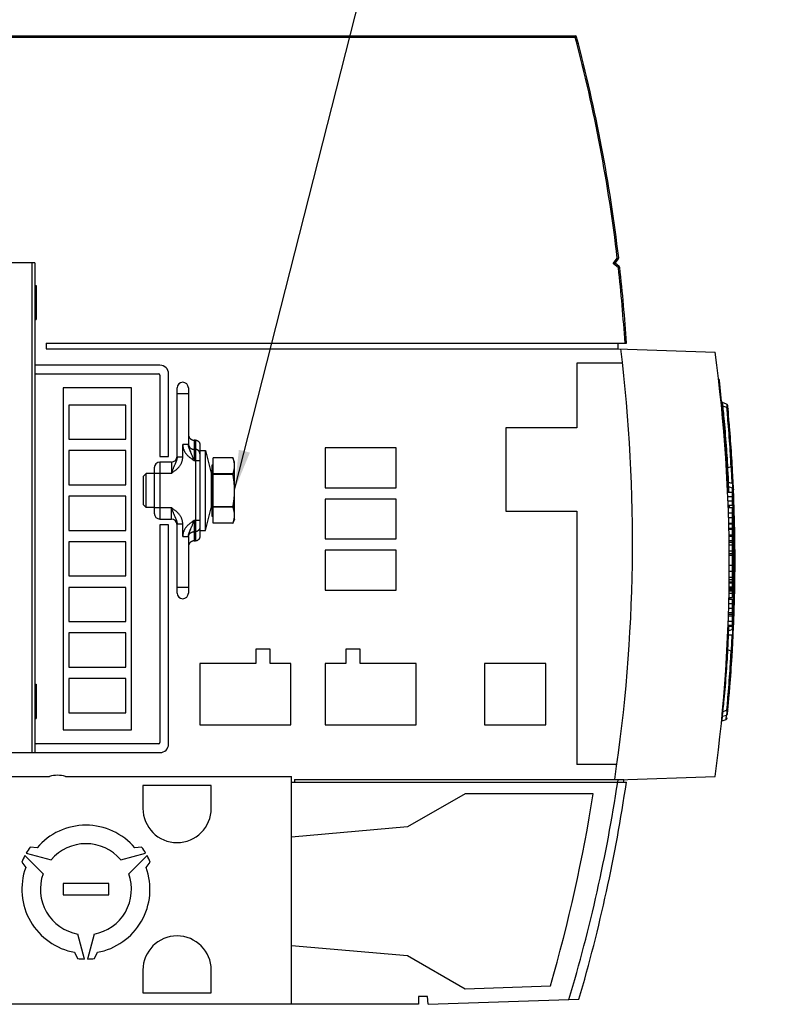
# Model space of a CAD drawing. Extents: x 0 to 841, y 0 to 594.
# Tile 30 of 66: x 350 to 418, y 451 to 537. Entities that reach past the tile are written whole.
import ezdxf

# ---------------------------------------------------------------- set-up
doc = ezdxf.new("R2010")
doc.units = 0
doc.header["$LTSCALE"] = 46.255
doc.layers.get('0').update_dxf_attribs({"linetype": 'CONTINUOUS'})

# ---------------------------------------------------------------- blocks, each defined once
blk = doc.blocks.new('EARTH_BL4', base_point=(393.578, 524.496))
at = {"color": 2, "linetype": 'CONTINUOUS'}
for p, q in [((369.298, 496.168), (382.813, 549.224)), ((382.813, 549.224), (409.872, 549.168))]:
    blk.add_line(p, q, dxfattribs=at)
at = {"color": 7, "linetype": 'CONTINUOUS', "const_width": 0.148}
blk.add_lwpolyline([(409.858, 548.823, 1), (417.858, 548.823, 1)], format="xyb", close=True, dxfattribs=at)
for points in [[(413.937, 547.75), (413.937, 551.967)], [(411.786, 547.75), (416.088, 547.75)], [(412.458, 546.719), (415.415, 546.719)], [(413.019, 545.859), (414.854, 545.859)]]:
    blk.add_lwpolyline(points, dxfattribs=at)
at = {"color": 2, "linetype": 'CONTINUOUS'}
blk.add_solid([(369.678, 499.683), (369.298, 496.168), (370.647, 499.437)], dxfattribs=at)

msp = doc.modelspace()

# ---------------------------------------------------------------- linework, layer by layer
at = {"color": 7, "linetype": 'CONTINUOUS'}
for p, q in [((303.749, 536.008), (399.223, 536.008)), ((351.749, 516.108), (342.265, 516.108)), ((351.749, 516.108), (351.749, 473.108)), ((402.712, 516.065), (402.536, 516.045)), ((402.712, 516.065), (403.009, 516.439)), ((403.086, 515.768), (402.712, 516.065)), ((351.749, 514.108), (351.874, 514.108)), ((351.874, 514.108), (351.874, 511.108)), ((351.749, 511.108), (351.874, 511.108)), ((352.751, 509.056), (352.751, 508.556)), ((352.751, 509.056), (403.716, 509.056)), ((352.751, 508.556), (402.966, 508.556)), ((402.966, 509.056), (402.966, 508.556)), ((402.966, 508.556), (411.505, 508.258)), ((362.749, 507.108), (351.749, 507.108)), ((403.369, 507.3), (399.369, 507.3)), ((399.369, 507.3), (399.369, 501.625)), ((351.874, 506.358), (362.624, 506.358)), ((362.749, 506.233), (362.749, 499.108)), ((363.499, 499.108), (363.499, 506.358)), ((354.249, 505.108), (354.249, 475.108)), ((360.249, 505.108), (354.249, 505.108)), ((360.249, 475.108), (360.249, 505.108)), ((364.249, 499.022), (364.249, 505.108)), ((365.249, 505.108), (365.249, 500.137)), ((412.068, 503.942), (412.067, 503.952)), ((412.068, 503.947), (412.067, 503.952)), ((354.749, 503.608), (354.749, 500.608)), ((359.749, 503.608), (354.749, 503.608)), ((359.749, 500.608), (359.749, 503.608)), ((412.106, 503.539), (412.108, 503.538)), ((412.134, 503.239), (412.136, 503.237)), ((412.509, 503.701), (412.165, 503.826)), ((412.537, 503.401), (412.195, 503.525)), ((399.369, 501.625), (393.119, 501.625)), ((393.119, 501.625), (393.119, 494.29)), ((354.749, 500.608), (359.749, 500.608)), ((365.874, 500.529), (365.749, 500.529)), ((412.835, 500.945), (412.817, 501.171)), ((354.749, 499.608), (354.749, 496.608)), ((359.749, 499.608), (354.749, 499.608)), ((359.749, 496.608), (359.749, 499.608)), ((366.249, 500.151), (366.249, 492.065)), ((366.249, 499.608), (366.749, 499.608)), ((366.749, 492.608), (366.749, 499.608)), ((366.749, 499.608), (367.243, 497.629)), ((383.499, 499.858), (377.249, 499.858)), ((377.249, 499.858), (377.249, 496.358)), ((383.499, 496.358), (383.499, 499.858)), ((362.749, 499.108), (363.499, 499.108)), ((367.424, 493.233), (367.424, 498.983)), ((369.162, 498.983), (367.424, 498.983)), ((369.299, 498.608), (369.162, 498.983)), ((362.249, 498.108), (362.249, 494.108)), ((363.749, 498.608), (362.749, 498.608)), ((367.299, 498.333), (367.424, 498.405)), ((367.299, 498.333), (367.299, 493.883)), ((369.299, 493.608), (369.299, 498.608)), ((412.544, 498.01), (412.534, 497.947)), ((412.913, 498.198), (412.632, 498.096)), ((413.013, 498.322), (413.008, 498.405)), ((413.01, 498.347), (413.009, 498.351)), ((413.022, 498.17), (413.015, 498.295)), ((413.033, 497.978), (413.022, 498.17)), ((361.549, 497.608), (361.299, 497.358)), ((361.299, 494.858), (361.299, 497.358)), ((361.549, 494.608), (361.549, 497.608)), ((362.249, 497.608), (361.549, 497.608)), ((367.243, 497.629), (367.243, 494.587)), ((369.162, 497.563), (367.424, 497.563)), ((369.162, 497.528), (367.424, 497.528)), ((369.162, 497.528), (369.162, 497.563)), ((354.749, 496.608), (359.749, 496.608)), ((377.249, 496.358), (383.499, 496.358)), ((412.624, 496.121), (412.624, 496.12)), ((413.024, 496.307), (412.704, 496.424)), ((354.749, 495.608), (354.749, 492.608)), ((359.749, 495.608), (354.749, 495.608)), ((359.749, 492.608), (359.749, 495.608)), ((383.499, 495.358), (377.249, 495.358)), ((377.249, 495.358), (377.249, 491.858)), ((383.499, 491.858), (383.499, 495.358)), ((412.606, 495.957), (412.999, 495.957)), ((412.622, 495.586), (412.999, 495.586)), ((412.999, 495.957), (412.999, 494.825)), ((361.549, 494.608), (361.299, 494.858)), ((362.249, 494.608), (361.549, 494.608)), ((366.749, 492.608), (367.243, 494.587)), ((369.162, 494.688), (367.424, 494.688)), ((369.162, 494.653), (367.424, 494.653)), ((369.162, 494.653), (369.162, 494.688)), ((412.638, 495.196), (412.999, 495.196)), ((412.653, 494.825), (412.999, 494.825)), ((412.66, 494.608), (412.999, 494.608)), ((412.999, 494.608), (412.999, 486.727)), ((362.749, 493.608), (363.749, 493.608)), ((367.299, 493.883), (367.424, 493.811)), ((369.299, 493.608), (369.162, 493.233)), ((393.119, 494.29), (399.369, 494.29)), ((399.369, 494.29), (399.369, 472.055)), ((412.677, 494.135), (412.999, 494.135)), ((412.689, 493.734), (412.999, 493.734)), ((363.499, 493.108), (362.749, 493.108)), ((362.749, 493.108), (362.749, 473.983)), ((363.499, 473.858), (363.499, 493.108)), ((364.249, 487.108), (364.249, 493.194)), ((369.162, 493.233), (367.424, 493.233)), ((412.702, 493.254), (412.999, 493.254)), ((412.704, 493.176), (412.999, 493.176)), ((412.713, 492.817), (412.999, 492.817)), ((412.715, 492.708), (412.999, 492.708)), ((354.749, 492.608), (359.749, 492.608)), ((365.249, 492.078), (365.249, 487.108)), ((366.249, 492.608), (366.749, 492.608)), ((377.249, 491.858), (383.499, 491.858)), ((412.725, 492.208), (412.999, 492.208)), ((412.727, 492.111), (412.999, 492.111)), ((354.749, 491.608), (354.749, 488.608)), ((359.749, 491.608), (354.749, 491.608)), ((359.749, 488.608), (359.749, 491.608)), ((365.749, 491.687), (365.874, 491.687)), ((412.733, 491.728), (412.999, 491.728)), ((412.999, 491.56), (412.736, 491.56)), ((413.15, 491.103), (412.999, 491.048)), ((383.499, 490.858), (377.249, 490.858)), ((377.249, 490.858), (377.249, 487.358)), ((383.499, 487.358), (383.499, 490.858)), ((412.747, 490.424), (412.999, 490.424)), ((412.749, 489.556), (412.999, 489.556)), ((354.749, 488.608), (359.749, 488.608)), ((413.15, 489.112), (412.999, 489.168)), ((359.749, 487.608), (354.749, 487.608)), ((354.749, 487.608), (354.749, 484.608)), ((359.749, 484.608), (359.749, 487.608)), ((412.735, 487.654), (412.999, 487.654)), ((412.739, 488.021), (412.999, 488.021)), ((412.739, 488.011), (412.999, 488.011)), ((412.74, 488.083), (412.999, 488.083)), ((412.742, 488.284), (412.999, 488.284)), ((377.249, 487.358), (383.499, 487.358)), ((412.718, 486.727), (412.999, 486.727)), ((412.725, 487.084), (412.999, 487.084)), ((412.729, 487.298), (412.999, 487.298)), ((412.695, 485.767), (412.999, 485.767)), ((412.706, 486.191), (412.999, 486.191)), ((412.715, 486.56), (412.999, 486.56)), ((412.999, 486.56), (412.999, 484.213)), ((412.68, 485.253), (412.999, 485.253)), ((412.684, 485.396), (412.999, 485.396)), ((354.749, 484.608), (359.749, 484.608)), ((412.644, 484.213), (412.999, 484.213)), ((412.646, 484.276), (412.999, 484.276)), ((359.749, 483.608), (354.749, 483.608)), ((354.749, 483.608), (354.749, 480.608)), ((359.749, 480.608), (359.749, 483.608)), ((413.024, 483.909), (412.704, 483.792)), ((413.033, 482.237), (413.052, 482.587)), ((372.424, 482.178), (371.174, 482.178)), ((371.174, 482.178), (371.174, 480.928)), ((372.424, 480.928), (372.424, 482.178)), ((380.324, 482.178), (379.074, 482.178)), ((379.074, 482.178), (379.074, 480.928)), ((380.324, 480.928), (380.324, 482.178)), ((412.913, 482.017), (412.632, 482.12)), ((412.981, 481.357), (412.987, 481.454)), ((413.002, 481.696), (413.008, 481.811)), ((413.008, 481.811), (413.015, 481.921)), ((413.009, 481.865), (413.01, 481.868)), ((413.015, 481.921), (413.033, 482.237)), ((354.749, 480.608), (359.749, 480.608)), ((371.174, 480.928), (366.249, 480.928)), ((366.249, 480.928), (366.249, 475.528)), ((374.249, 480.928), (372.424, 480.928)), ((374.249, 475.528), (374.249, 480.928)), ((379.074, 480.928), (377.249, 480.928)), ((377.249, 480.928), (377.249, 475.528)), ((385.249, 480.928), (380.324, 480.928)), ((385.249, 475.528), (385.249, 480.928)), ((396.649, 480.928), (391.249, 480.928)), ((391.249, 480.928), (391.249, 475.528)), ((396.649, 475.528), (396.649, 480.928)), ((412.97, 481.187), (412.981, 481.357)), ((412.876, 479.817), (412.883, 479.917)), ((412.884, 479.921), (412.885, 479.937)), ((351.749, 479.108), (351.874, 479.108)), ((351.874, 479.108), (351.874, 476.108)), ((359.749, 479.608), (354.749, 479.608)), ((354.749, 479.608), (354.749, 476.608)), ((359.749, 476.608), (359.749, 479.608)), ((412.791, 478.715), (412.802, 478.855)), ((412.753, 478.258), (412.774, 478.511)), ((412.774, 478.511), (412.791, 478.715)), ((354.749, 476.608), (359.749, 476.608)), ((412.537, 476.815), (412.195, 476.69)), ((351.749, 476.108), (351.874, 476.108)), ((366.249, 475.528), (374.249, 475.528)), ((377.249, 475.528), (385.249, 475.528)), ((391.249, 475.528), (396.649, 475.528)), ((412.115, 475.89), (412.46, 476.015)), ((354.249, 475.108), (360.249, 475.108)), ((362.624, 473.858), (351.874, 473.858)), ((342.265, 473.108), (362.749, 473.108)), ((402.874, 472.055), (399.369, 472.055)), ((329.449, 471.008), (353.049, 471.008)), ((354.449, 471.008), (374.308, 471.008)), ((367.249, 470.208), (361.249, 470.208)), ((361.249, 470.208), (361.249, 468.208)), ((367.249, 468.208), (367.249, 470.208)), ((374.308, 451.008), (374.308, 471.008)), ((374.308, 470.497), (403.712, 470.497)), ((374.558, 470.747), (403.496, 470.747)), ((374.558, 470.747), (374.558, 470.497)), ((402.953, 470.497), (402.987, 470.72)), ((402.987, 470.72), (411.505, 471.018)), ((403.495, 470.738), (403.496, 470.747)), ((389.544, 469.497), (384.482, 466.574)), ((400.794, 469.497), (389.544, 469.497)), ((384.482, 466.574), (374.308, 465.684)), ((351.008, 464.278), (353.195, 463.692)), ((351.955, 464.741), (351.359, 464.797)), ((359.302, 463.692), (361.49, 464.278)), ((361.138, 464.797), (360.543, 464.741)), ((350.609, 463.498), (350.955, 463.009)), ((352.484, 462.46), (350.883, 464.061)), ((361.615, 464.061), (360.013, 462.46)), ((361.543, 463.009), (361.888, 463.498)), ((358.249, 461.608), (354.249, 461.608)), ((354.249, 461.608), (354.249, 460.608)), ((358.249, 460.608), (358.249, 461.608)), ((354.249, 460.608), (358.249, 460.608)), ((356.124, 454.984), (355.538, 457.171)), ((356.96, 457.171), (356.374, 454.984)), ((355.249, 455.572), (355.499, 455.029)), ((356.999, 455.029), (357.249, 455.572)), ((374.308, 456.184), (384.482, 455.294)), ((384.482, 455.294), (389.544, 452.372)), ((361.249, 454.008), (361.249, 452.008)), ((367.249, 452.008), (367.249, 454.008)), ((389.544, 452.372), (397.039, 452.634)), ((361.249, 452.008), (367.249, 452.008)), ((386.244, 451.683), (385.444, 451.683)), ((385.444, 451.683), (385.444, 451.008)), ((386.299, 451.008), (386.244, 451.683)), ((386.299, 451.008), (399.549, 451.47)), ((385.444, 451.008), (304.249, 451.008))]:
    msp.add_line(p, q, dxfattribs=at)
at = {"color": 9, "linetype": 'CONTINUOUS'}
for p, q in [((399.223, 535.883), (305.751, 535.883)), ((399.223, 535.883), (399.223, 536.008)), ((399.343, 535.915), (399.223, 535.883)), ((351.529, 473.108), (351.529, 516.108)), ((402.536, 516.045), (402.911, 516.517)), ((403.008, 515.67), (402.536, 516.045)), ((402.911, 516.517), (403.035, 516.531)), ((402.911, 516.517), (403.009, 516.439)), ((403.008, 515.67), (403.086, 515.768)), ((403.132, 515.684), (403.008, 515.67)), ((411.902, 505.524), (411.845, 505.518)), ((365.249, 504.608), (364.249, 504.608)), ((412.537, 503.507), (412.54, 503.399)), ((365.749, 500.529), (365.749, 498.723)), ((365.874, 500.529), (365.874, 491.687)), ((364.749, 499.022), (364.749, 500.137)), ((365.249, 500.137), (364.749, 500.137)), ((365.874, 499.716), (365.749, 499.716)), ((364.749, 499.022), (364.249, 499.022)), ((365.749, 498.723), (365.713, 498.824)), ((366.249, 498.723), (365.749, 498.723)), ((362.749, 498.608), (362.749, 493.608)), ((363.749, 498.608), (363.749, 497.608)), ((412.632, 498.096), (412.615, 498.387)), ((412.913, 498.198), (412.896, 498.496)), ((363.749, 497.608), (362.249, 497.608)), ((363.82, 497.658), (363.749, 497.608)), ((412.688, 496.773), (412.666, 497.208)), ((412.605, 496.549), (412.607, 496.549)), ((412.725, 495.957), (412.717, 496.134)), ((362.249, 494.608), (363.749, 494.608)), ((363.749, 493.608), (363.749, 494.608)), ((363.749, 494.608), (363.785, 494.507)), ((412.778, 494.608), (412.771, 494.825)), ((364.249, 493.194), (364.749, 493.194)), ((364.749, 492.078), (364.749, 493.194)), ((365.677, 493.442), (365.749, 493.493)), ((365.749, 493.493), (366.249, 493.493)), ((365.749, 493.493), (365.749, 491.687)), ((364.749, 492.078), (365.249, 492.078)), ((365.749, 492.5), (365.874, 492.5)), ((412.738, 491.354), (412.999, 491.354)), ((413.15, 491.103), (413.148, 491.401)), ((412.744, 490.821), (412.999, 490.821)), ((412.746, 490.569), (412.999, 490.569)), ((412.744, 488.508), (412.999, 488.508)), ((412.747, 489.039), (412.999, 489.039)), ((365.249, 487.608), (364.249, 487.608)), ((412.733, 487.542), (412.999, 487.542)), ((412.734, 487.612), (412.999, 487.612)), ((412.735, 487.644), (412.999, 487.644)), ((412.731, 487.419), (412.999, 487.419)), ((412.807, 486.56), (412.811, 486.727)), ((412.675, 485.108), (412.999, 485.108)), ((412.66, 484.651), (412.999, 484.651)), ((412.704, 483.792), (412.715, 484.026)), ((412.715, 484.026), (412.723, 484.213)), ((413.024, 483.909), (413.036, 484.206)), ((412.646, 482.627), (412.688, 483.442)), ((412.617, 482.129), (412.646, 482.627)), ((412.884, 479.921), (412.884, 479.921)), ((412.537, 476.815), (412.563, 477.111)), ((412.115, 475.89), (412.155, 476.287)), ((412.195, 476.69), (412.224, 476.977)), ((412.517, 476.781), (412.215, 476.698)), ((412.459, 476.015), (412.495, 476.379)), ((412.52, 476.809), (412.517, 476.781))]:
    msp.add_line(p, q, dxfattribs=at)
at = {"color": 7, "linetype": 'CONTINUOUS'}
for points in [[(412.083, 503.897), (412.079, 503.906), (412.076, 503.915), (412.073, 503.924), (412.07, 503.933), (412.068, 503.942)], [(412.119, 503.853), (412.112, 503.859), (412.105, 503.866), (412.099, 503.873), (412.093, 503.881), (412.088, 503.889), (412.083, 503.897)], [(412.195, 503.525), (412.147, 503.554), (412.113, 503.598), (412.097, 503.652)], [(412.165, 503.826), (412.159, 503.828), (412.15, 503.832), (412.142, 503.836), (412.134, 503.841), (412.126, 503.847), (412.119, 503.853)], [(412.537, 503.401), (412.585, 503.373), (412.619, 503.328), (412.635, 503.274)], [(412.817, 501.171), (412.804, 501.338), (412.791, 501.5), (412.778, 501.658), (412.753, 501.958)], [(365.249, 501.032), (365.249, 501.009), (365.251, 500.986), (365.254, 500.962), (365.257, 500.939), (365.262, 500.917), (365.268, 500.894), (365.275, 500.872), (365.283, 500.85), (365.292, 500.828), (365.302, 500.807), (365.312, 500.786), (365.324, 500.766), (365.337, 500.747), (365.35, 500.728), (365.365, 500.71), (365.38, 500.692), (365.396, 500.675), (365.413, 500.659), (365.43, 500.644), (365.448, 500.63), (365.467, 500.616), (365.486, 500.604), (365.506, 500.592), (365.527, 500.581), (365.548, 500.571), (365.569, 500.562), (365.591, 500.555), (365.613, 500.548), (365.635, 500.542), (365.657, 500.537), (365.68, 500.533), (365.703, 500.531), (365.726, 500.529), (365.749, 500.529)], [(365.874, 500.529), (365.893, 500.528), (365.912, 500.527), (365.93, 500.524), (365.949, 500.521), (365.967, 500.517), (365.986, 500.511), (366.003, 500.505), (366.021, 500.498), (366.038, 500.49), (366.055, 500.482), (366.071, 500.472), (366.087, 500.461), (366.103, 500.45), (366.117, 500.438), (366.131, 500.425), (366.145, 500.412), (366.158, 500.398), (366.17, 500.383), (366.181, 500.367), (366.192, 500.351), (366.201, 500.335), (366.21, 500.318), (366.218, 500.3), (366.225, 500.283), (366.231, 500.264), (366.237, 500.246), (366.241, 500.227), (366.244, 500.208), (366.247, 500.189), (366.248, 500.17), (366.249, 500.151)], [(369.299, 498.273), (369.299, 498.288), (369.298, 498.303), (369.298, 498.318), (369.298, 498.333), (369.297, 498.348), (369.296, 498.364), (369.295, 498.379), (369.295, 498.394), (369.293, 498.409), (369.292, 498.424), (369.291, 498.439), (369.289, 498.454), (369.288, 498.469), (369.286, 498.484), (369.284, 498.499), (369.282, 498.514), (369.28, 498.529), (369.278, 498.544), (369.275, 498.559), (369.273, 498.574), (369.27, 498.589), (369.267, 498.604), (369.264, 498.619), (369.262, 498.634), (369.258, 498.649), (369.255, 498.664), (369.252, 498.679), (369.248, 498.694), (369.245, 498.709), (369.241, 498.724), (369.238, 498.739), (369.234, 498.754), (369.23, 498.769), (369.226, 498.784), (369.221, 498.799), (369.217, 498.814), (369.213, 498.829), (369.208, 498.845), (369.203, 498.86), (369.199, 498.875), (369.194, 498.89), (369.189, 498.905), (369.184, 498.921), (369.179, 498.936), (369.173, 498.952), (369.168, 498.967), (369.162, 498.983)], [(369.162, 497.563), (369.168, 497.579), (369.173, 497.594), (369.179, 497.61), (369.184, 497.625), (369.189, 497.64), (369.194, 497.656), (369.199, 497.671), (369.204, 497.686), (369.208, 497.701), (369.213, 497.716), (369.217, 497.732), (369.221, 497.747), (369.226, 497.762), (369.23, 497.777), (369.234, 497.792), (369.238, 497.807), (369.241, 497.822), (369.245, 497.837), (369.249, 497.852), (369.252, 497.867), (369.255, 497.882), (369.258, 497.897), (369.262, 497.912), (369.265, 497.927), (369.267, 497.942), (369.27, 497.957), (369.273, 497.972), (369.275, 497.987), (369.278, 498.002), (369.28, 498.017), (369.282, 498.032), (369.284, 498.047), (369.286, 498.062), (369.288, 498.077), (369.289, 498.092), (369.291, 498.107), (369.292, 498.122), (369.293, 498.137), (369.295, 498.152), (369.295, 498.167), (369.296, 498.182), (369.297, 498.197), (369.298, 498.212), (369.298, 498.228), (369.298, 498.243), (369.299, 498.258), (369.299, 498.273)], [(412.632, 498.096), (412.579, 498.063), (412.544, 498.01)], [(412.913, 498.198), (412.966, 498.231), (413.002, 498.284), (413.012, 498.348)], [(413.013, 498.323), (413.012, 498.332), (413.011, 498.342), (413.011, 498.342)], [(369.299, 496.138), (369.298, 496.168), (369.298, 496.198), (369.298, 496.229), (369.297, 496.259), (369.296, 496.289), (369.295, 496.319), (369.295, 496.35), (369.293, 496.38), (369.292, 496.41), (369.291, 496.44), (369.289, 496.47), (369.288, 496.5), (369.286, 496.53), (369.284, 496.56), (369.282, 496.59), (369.28, 496.62), (369.278, 496.651), (369.275, 496.681), (369.273, 496.711), (369.27, 496.74), (369.267, 496.77), (369.264, 496.8), (369.262, 496.83), (369.258, 496.86), (369.255, 496.89), (369.252, 496.92), (369.248, 496.95), (369.245, 496.98), (369.241, 497.01), (369.238, 497.04), (369.234, 497.07), (369.23, 497.1), (369.226, 497.13), (369.221, 497.161), (369.217, 497.191), (369.213, 497.221), (369.208, 497.251), (369.203, 497.282), (369.199, 497.312), (369.194, 497.342), (369.189, 497.373), (369.184, 497.404), (369.179, 497.435), (369.173, 497.465), (369.168, 497.496), (369.162, 497.528)], [(412.704, 496.424), (412.654, 496.453), (412.619, 496.5), (412.605, 496.558)], [(413.024, 496.307), (413.074, 496.277), (413.108, 496.23), (413.123, 496.172)], [(369.162, 494.688), (369.168, 494.719), (369.173, 494.75), (369.179, 494.781), (369.184, 494.812), (369.189, 494.843), (369.194, 494.873), (369.199, 494.904), (369.204, 494.934), (369.208, 494.965), (369.213, 494.995), (369.217, 495.025), (369.221, 495.055), (369.226, 495.086), (369.23, 495.116), (369.234, 495.146), (369.238, 495.176), (369.241, 495.206), (369.245, 495.236), (369.249, 495.266), (369.252, 495.296), (369.255, 495.326), (369.258, 495.356), (369.262, 495.386), (369.265, 495.416), (369.267, 495.445), (369.27, 495.475), (369.273, 495.505), (369.275, 495.535), (369.278, 495.565), (369.28, 495.595), (369.282, 495.625), (369.284, 495.655), (369.286, 495.686), (369.288, 495.716), (369.289, 495.746), (369.291, 495.776), (369.292, 495.806), (369.293, 495.836), (369.295, 495.866), (369.295, 495.896), (369.296, 495.927), (369.297, 495.957), (369.298, 495.987), (369.298, 496.017), (369.298, 496.047), (369.299, 496.078)], [(369.299, 493.943), (369.299, 493.958), (369.298, 493.973), (369.298, 493.988), (369.298, 494.003), (369.297, 494.018), (369.296, 494.033), (369.295, 494.048), (369.295, 494.064), (369.293, 494.079), (369.292, 494.094), (369.291, 494.109), (369.289, 494.124), (369.288, 494.139), (369.286, 494.154), (369.284, 494.169), (369.282, 494.184), (369.28, 494.199), (369.278, 494.214), (369.275, 494.229), (369.273, 494.244), (369.27, 494.259), (369.267, 494.274), (369.264, 494.289), (369.262, 494.304), (369.258, 494.319), (369.255, 494.334), (369.252, 494.349), (369.248, 494.364), (369.245, 494.379), (369.241, 494.394), (369.238, 494.409), (369.234, 494.424), (369.23, 494.439), (369.226, 494.454), (369.221, 494.469), (369.217, 494.484), (369.213, 494.499), (369.208, 494.514), (369.203, 494.53), (369.199, 494.545), (369.194, 494.56), (369.189, 494.575), (369.184, 494.591), (369.179, 494.606), (369.173, 494.622), (369.168, 494.637), (369.162, 494.653)], [(369.162, 493.233), (369.168, 493.248), (369.173, 493.264), (369.179, 493.279), (369.184, 493.295), (369.189, 493.31), (369.194, 493.326), (369.199, 493.341), (369.204, 493.356), (369.208, 493.371), (369.213, 493.386), (369.217, 493.401), (369.221, 493.417), (369.226, 493.432), (369.23, 493.447), (369.234, 493.462), (369.238, 493.477), (369.241, 493.492), (369.245, 493.507), (369.249, 493.522), (369.252, 493.537), (369.255, 493.552), (369.258, 493.567), (369.262, 493.582), (369.265, 493.597), (369.267, 493.612), (369.27, 493.627), (369.273, 493.642), (369.275, 493.657), (369.278, 493.672), (369.28, 493.687), (369.282, 493.702), (369.284, 493.717), (369.286, 493.732), (369.288, 493.747), (369.289, 493.762), (369.291, 493.777), (369.292, 493.792), (369.293, 493.807), (369.295, 493.822), (369.295, 493.837), (369.296, 493.852), (369.297, 493.867), (369.298, 493.882), (369.298, 493.897), (369.298, 493.912), (369.299, 493.928), (369.299, 493.943)], [(366.249, 492.065), (366.248, 492.045), (366.247, 492.026), (366.244, 492.007), (366.241, 491.988), (366.237, 491.97), (366.231, 491.951), (366.225, 491.933), (366.218, 491.915), (366.21, 491.898), (366.201, 491.881), (366.192, 491.864), (366.181, 491.848), (366.17, 491.833), (366.158, 491.818), (366.145, 491.804), (366.131, 491.79), (366.117, 491.777), (366.103, 491.765), (366.087, 491.754), (366.071, 491.744), (366.055, 491.734), (366.038, 491.725), (366.021, 491.717), (366.003, 491.71), (365.986, 491.704), (365.967, 491.699), (365.949, 491.695), (365.93, 491.691), (365.912, 491.689), (365.893, 491.687), (365.874, 491.687)], [(365.749, 491.687), (365.726, 491.686), (365.703, 491.685), (365.68, 491.682), (365.657, 491.678), (365.635, 491.674), (365.613, 491.668), (365.591, 491.661), (365.569, 491.653), (365.548, 491.644), (365.527, 491.634), (365.506, 491.624), (365.486, 491.612), (365.467, 491.599), (365.448, 491.586), (365.43, 491.571), (365.413, 491.556), (365.396, 491.54), (365.38, 491.523), (365.365, 491.506), (365.35, 491.488), (365.337, 491.469), (365.324, 491.449), (365.312, 491.429), (365.302, 491.409), (365.292, 491.387), (365.283, 491.366), (365.275, 491.344), (365.268, 491.322), (365.262, 491.299), (365.257, 491.276), (365.254, 491.253), (365.251, 491.23), (365.249, 491.207), (365.249, 491.183)], [(413.15, 491.103), (413.202, 491.135), (413.237, 491.184), (413.249, 491.245)], [(413.15, 489.112), (413.202, 489.081), (413.237, 489.031), (413.249, 488.97)], [(413.024, 483.909), (413.074, 483.939), (413.108, 483.985), (413.123, 484.043)], [(412.704, 483.792), (412.654, 483.762), (412.623, 483.72)], [(412.632, 482.12), (412.579, 482.153), (412.55, 482.197)], [(412.913, 482.017), (412.966, 481.984), (413.002, 481.931), (413.012, 481.868)], [(413.011, 481.873), (413.011, 481.874), (413.012, 481.883), (413.013, 481.893)], [(412.195, 476.69), (412.147, 476.662), (412.145, 476.66)], [(412.537, 476.815), (412.585, 476.843), (412.619, 476.887), (412.635, 476.942)], [(412.069, 475.863), (412.076, 475.869), (412.084, 475.875), (412.092, 475.88), (412.1, 475.884), (412.109, 475.888), (412.115, 475.89)], [(412.459, 476.015), (412.465, 476.018), (412.474, 476.022), (412.482, 476.026), (412.49, 476.031), (412.498, 476.036), (412.506, 476.042), (412.513, 476.049), (412.519, 476.056), (412.526, 476.063), (412.531, 476.071), (412.536, 476.079), (412.541, 476.087), (412.545, 476.096), (412.549, 476.104), (412.552, 476.114), (412.554, 476.123), (412.556, 476.132), (412.557, 476.142)]]:
    msp.add_lwpolyline(points, dxfattribs=at)
at = {"color": 9, "linetype": 'CONTINUOUS'}
for points in [[(412.192, 503.525), (412.191, 503.534), (412.178, 503.61), (412.169, 503.675), (412.162, 503.728), (412.158, 503.771), (412.157, 503.802), (412.16, 503.821), (412.165, 503.826)], [(412.615, 498.387), (412.605, 498.545), (412.593, 498.734), (412.579, 498.95), (412.563, 499.191), (412.545, 499.455), (412.525, 499.738), (412.503, 500.035), (412.479, 500.343), (412.455, 500.658), (412.429, 500.975), (412.403, 501.289), (412.377, 501.594), (412.351, 501.89), (412.325, 502.172), (412.301, 502.436), (412.278, 502.678), (412.258, 502.893), (412.239, 503.08), (412.224, 503.237), (412.211, 503.362), (412.195, 503.525)], [(412.509, 503.701), (412.521, 503.674), (412.53, 503.608), (412.537, 503.507)], [(412.896, 498.496), (412.887, 498.66), (412.876, 498.854), (412.862, 499.076), (412.847, 499.323), (412.83, 499.593), (412.811, 499.879), (412.791, 500.179), (412.769, 500.487), (412.747, 500.802), (412.724, 501.116), (412.701, 501.424), (412.678, 501.722), (412.655, 502.008), (412.633, 502.277), (412.613, 502.526), (412.594, 502.747), (412.578, 502.94), (412.563, 503.102), (412.552, 503.231), (412.537, 503.401)], [(364.749, 500.137), (364.75, 500.095), (364.752, 500.052), (364.756, 500.009), (364.762, 499.966), (364.769, 499.923), (364.778, 499.879), (364.789, 499.835), (364.801, 499.792), (364.816, 499.748), (364.832, 499.704), (364.85, 499.66), (364.87, 499.616), (364.892, 499.571), (364.916, 499.527), (364.942, 499.483), (364.97, 499.438), (365.001, 499.394), (365.034, 499.348), (365.07, 499.303), (365.109, 499.257), (365.151, 499.21), (365.198, 499.162), (365.249, 499.113)], [(365.249, 500.212), (365.249, 500.189), (365.251, 500.166), (365.254, 500.143), (365.257, 500.121), (365.262, 500.098), (365.268, 500.076), (365.275, 500.054), (365.283, 500.033), (365.291, 500.011), (365.301, 499.991), (365.312, 499.97), (365.324, 499.951), (365.336, 499.931), (365.35, 499.913), (365.364, 499.895), (365.379, 499.878), (365.395, 499.861), (365.412, 499.845), (365.429, 499.83), (365.447, 499.816), (365.466, 499.802), (365.486, 499.79), (365.505, 499.778), (365.526, 499.768), (365.547, 499.758), (365.568, 499.749), (365.59, 499.741), (365.612, 499.735), (365.634, 499.729), (365.657, 499.724), (365.68, 499.72), (365.703, 499.718), (365.726, 499.716), (365.749, 499.716)], [(365.409, 499.581), (365.391, 499.622), (365.375, 499.66), (365.359, 499.695), (365.345, 499.729), (365.332, 499.762), (365.32, 499.793), (365.309, 499.824), (365.299, 499.853), (365.29, 499.882), (365.282, 499.909), (365.275, 499.937), (365.269, 499.963), (365.263, 499.989), (365.259, 500.015), (365.255, 500.04), (365.252, 500.065), (365.25, 500.09), (365.249, 500.114), (365.249, 500.137)], [(365.499, 499.379), (365.473, 499.438), (365.45, 499.49), (365.409, 499.581)], [(366.249, 499.343), (366.248, 499.362), (366.247, 499.381), (366.244, 499.4), (366.241, 499.418), (366.237, 499.437), (366.232, 499.455), (366.225, 499.473), (366.218, 499.49), (366.21, 499.507), (366.202, 499.524), (366.192, 499.54), (366.182, 499.556), (366.17, 499.571), (366.158, 499.586), (366.146, 499.6), (366.132, 499.613), (366.118, 499.626), (366.103, 499.638), (366.088, 499.649), (366.072, 499.659), (366.056, 499.669), (366.039, 499.678), (366.022, 499.685), (366.004, 499.692), (365.986, 499.699), (365.968, 499.704), (365.949, 499.708), (365.931, 499.711), (365.912, 499.714), (365.893, 499.715), (365.874, 499.716)], [(364.249, 499.022), (364.248, 498.998), (364.247, 498.974), (364.245, 498.95), (364.242, 498.925), (364.239, 498.9), (364.234, 498.874), (364.229, 498.848), (364.222, 498.821), (364.215, 498.794), (364.207, 498.766), (364.198, 498.738), (364.188, 498.708), (364.177, 498.678), (364.165, 498.647), (364.152, 498.614), (364.138, 498.58), (364.123, 498.544), (364.106, 498.506), (364.088, 498.466), (364.047, 498.375)], [(364.249, 497.998), (364.3, 498.047), (364.346, 498.095), (364.389, 498.142), (364.428, 498.188), (364.464, 498.233), (364.497, 498.278), (364.527, 498.323), (364.556, 498.367), (364.582, 498.412), (364.606, 498.456), (364.628, 498.5), (364.648, 498.544), (364.666, 498.588), (364.682, 498.632), (364.696, 498.676), (364.709, 498.72), (364.719, 498.764), (364.728, 498.807), (364.736, 498.851), (364.742, 498.894), (364.746, 498.937), (364.748, 498.98), (364.749, 499.022)], [(365.749, 498.723), (365.677, 498.774), (365.641, 498.8), (365.604, 498.826), (365.567, 498.853), (365.529, 498.882), (365.489, 498.912), (365.447, 498.944), (365.403, 498.979), (365.357, 499.017), (365.305, 499.062), (365.249, 499.113)], [(365.713, 498.824), (365.695, 498.875), (365.677, 498.926), (365.658, 498.977), (365.639, 499.029), (365.619, 499.082), (365.598, 499.136), (365.576, 499.192), (365.553, 499.25), (365.527, 499.313), (365.499, 499.379)], [(363.999, 498.264), (363.971, 498.198), (363.945, 498.135), (363.921, 498.077), (363.899, 498.021), (363.879, 497.967), (363.859, 497.914), (363.84, 497.862), (363.821, 497.81), (363.803, 497.759), (363.785, 497.709), (363.749, 497.608)], [(364.249, 497.998), (364.193, 497.947), (364.141, 497.902), (364.094, 497.863), (364.05, 497.828), (364.009, 497.796), (363.969, 497.766), (363.931, 497.738), (363.893, 497.711), (363.856, 497.684), (363.82, 497.658)], [(364.047, 498.375), (364.024, 498.323), (363.999, 498.264)], [(412.666, 497.208), (412.646, 497.588), (412.628, 497.91), (412.617, 498.086)], [(413.002, 496.763), (412.97, 497.426), (412.944, 497.94), (412.929, 498.208)], [(412.688, 496.773), (412.638, 496.796), (412.604, 496.833), (412.59, 496.878)], [(412.694, 496.429), (412.691, 496.454), (412.685, 496.512), (412.682, 496.569), (412.68, 496.625), (412.681, 496.678), (412.683, 496.728), (412.688, 496.773)], [(413.002, 496.763), (412.898, 496.767), (412.793, 496.77), (412.688, 496.773)], [(412.717, 496.134), (412.711, 496.259), (412.704, 496.424)], [(413.101, 496.657), (413.087, 496.702), (413.053, 496.74), (413.002, 496.763)], [(413.002, 496.763), (413.018, 496.679), (413.028, 496.578), (413.031, 496.468), (413.026, 496.363), (413.02, 496.308)], [(413.148, 491.401), (413.146, 491.565), (413.144, 491.759), (413.141, 491.981), (413.138, 492.228), (413.134, 492.497), (413.129, 492.783), (413.123, 493.082), (413.116, 493.389), (413.109, 493.704), (413.101, 494.018), (413.093, 494.327), (413.084, 494.626), (413.075, 494.912), (413.066, 495.182), (413.058, 495.43), (413.05, 495.652), (413.042, 495.845), (413.036, 496.007), (413.031, 496.137), (413.024, 496.307)], [(413.056, 496.287), (413.067, 496.293), (413.102, 496.329), (413.114, 496.374)], [(363.749, 494.608), (363.82, 494.557), (363.856, 494.531), (363.893, 494.505), (363.931, 494.478), (363.969, 494.449), (364.009, 494.419), (364.05, 494.387), (364.094, 494.352), (364.141, 494.314), (364.193, 494.269), (364.249, 494.218)], [(363.785, 494.507), (363.803, 494.456), (363.821, 494.405), (363.84, 494.354), (363.859, 494.302), (363.879, 494.249), (363.899, 494.195), (363.921, 494.139), (363.945, 494.08), (363.971, 494.018), (363.999, 493.952)], [(363.999, 493.952), (364.024, 493.893), (364.047, 493.841), (364.088, 493.75)], [(364.088, 493.75), (364.106, 493.709), (364.123, 493.671), (364.138, 493.636), (364.152, 493.601), (364.165, 493.569), (364.177, 493.537), (364.188, 493.507), (364.198, 493.478), (364.207, 493.449), (364.215, 493.421), (364.222, 493.394), (364.229, 493.368), (364.234, 493.341), (364.239, 493.316), (364.242, 493.291), (364.245, 493.266), (364.247, 493.241), (364.248, 493.217), (364.249, 493.194)], [(364.749, 493.194), (364.748, 493.236), (364.746, 493.279), (364.742, 493.322), (364.736, 493.365), (364.728, 493.408), (364.719, 493.452), (364.709, 493.495), (364.696, 493.539), (364.682, 493.583), (364.666, 493.627), (364.648, 493.671), (364.628, 493.715), (364.606, 493.759), (364.582, 493.804), (364.556, 493.848), (364.527, 493.893), (364.497, 493.937), (364.464, 493.982), (364.428, 494.028), (364.389, 494.074), (364.346, 494.121), (364.3, 494.168), (364.249, 494.218)], [(365.249, 493.103), (365.198, 493.053), (365.151, 493.005), (365.109, 492.959), (365.07, 492.913), (365.034, 492.867), (365.001, 492.822), (364.97, 492.777), (364.942, 492.733), (364.916, 492.688), (364.892, 492.644), (364.87, 492.6), (364.85, 492.556), (364.832, 492.512), (364.816, 492.468), (364.801, 492.424), (364.789, 492.38), (364.778, 492.337), (364.769, 492.293), (364.762, 492.25), (364.756, 492.206), (364.752, 492.163), (364.75, 492.121), (364.749, 492.078)], [(365.249, 493.103), (365.305, 493.154), (365.357, 493.198), (365.403, 493.237), (365.447, 493.272), (365.489, 493.304), (365.529, 493.334), (365.567, 493.362), (365.604, 493.39), (365.641, 493.416), (365.677, 493.442)], [(365.249, 492.078), (365.249, 492.102), (365.25, 492.126), (365.252, 492.15), (365.255, 492.175), (365.259, 492.201), (365.263, 492.226), (365.269, 492.252), (365.275, 492.279), (365.282, 492.306), (365.29, 492.334), (365.299, 492.363), (365.309, 492.392), (365.32, 492.422), (365.332, 492.454), (365.345, 492.486), (365.359, 492.52), (365.375, 492.556), (365.391, 492.594), (365.409, 492.634), (365.45, 492.725)], [(365.45, 492.725), (365.473, 492.778), (365.499, 492.837)], [(365.499, 492.837), (365.527, 492.902), (365.553, 492.965), (365.576, 493.023), (365.598, 493.079), (365.619, 493.133), (365.639, 493.186), (365.658, 493.238), (365.677, 493.29), (365.695, 493.341), (365.713, 493.392), (365.749, 493.493)], [(366.249, 492.872), (366.248, 492.853), (366.247, 492.835), (366.244, 492.816), (366.241, 492.797), (366.237, 492.779), (366.232, 492.761), (366.225, 492.743), (366.218, 492.725), (366.21, 492.708), (366.202, 492.692), (366.192, 492.675), (366.182, 492.66), (366.17, 492.644), (366.158, 492.63), (366.146, 492.616), (366.132, 492.602), (366.118, 492.59), (366.103, 492.578), (366.088, 492.567), (366.072, 492.556), (366.056, 492.547), (366.039, 492.538), (366.022, 492.53), (366.004, 492.523), (365.986, 492.517), (365.968, 492.512), (365.949, 492.508), (365.931, 492.504), (365.912, 492.502), (365.893, 492.5), (365.874, 492.5)], [(365.249, 492.004), (365.249, 492.027), (365.251, 492.049), (365.254, 492.072), (365.257, 492.095), (365.262, 492.117), (365.268, 492.139), (365.275, 492.161), (365.283, 492.183), (365.291, 492.204), (365.301, 492.225), (365.312, 492.245), (365.324, 492.265), (365.336, 492.284), (365.35, 492.303), (365.364, 492.321), (365.379, 492.338), (365.395, 492.355), (365.412, 492.37), (365.429, 492.385), (365.447, 492.4), (365.466, 492.413), (365.486, 492.426), (365.505, 492.437), (365.526, 492.448), (365.547, 492.458), (365.568, 492.466), (365.59, 492.474), (365.612, 492.481), (365.634, 492.487), (365.657, 492.492), (365.68, 492.495), (365.703, 492.498), (365.726, 492.499), (365.749, 492.5)], [(413.151, 489.112), (413.155, 489.743), (413.155, 490.464), (413.151, 491.103)], [(413.036, 484.206), (413.042, 484.37), (413.05, 484.564), (413.058, 484.785), (413.066, 485.032), (413.075, 485.3), (413.084, 485.586), (413.092, 485.884), (413.101, 486.191), (413.109, 486.504), (413.116, 486.819), (413.123, 487.129), (413.128, 487.429), (413.133, 487.715), (413.138, 487.985), (413.141, 488.233), (413.144, 488.455), (413.146, 488.648), (413.148, 488.812), (413.149, 488.942), (413.15, 489.112)], [(412.609, 483.388), (412.638, 483.419), (412.688, 483.442)], [(412.688, 483.442), (412.681, 483.53), (412.681, 483.629), (412.688, 483.738), (412.695, 483.787)], [(412.688, 483.442), (412.793, 483.446), (412.898, 483.449), (413.002, 483.452)], [(412.929, 482.008), (412.935, 482.122), (412.965, 482.682), (413.002, 483.452)], [(413.02, 483.907), (413.028, 483.826), (413.03, 483.689), (413.021, 483.559), (413.002, 483.452)], [(413.002, 483.452), (413.052, 483.476), (413.087, 483.513), (413.101, 483.559)], [(413.114, 483.842), (413.103, 483.885), (413.069, 483.922), (413.056, 483.928)], [(412.224, 476.977), (412.239, 477.135), (412.258, 477.323), (412.278, 477.54), (412.301, 477.782), (412.326, 478.047), (412.351, 478.33), (412.378, 478.627), (412.404, 478.935), (412.43, 479.249), (412.455, 479.564), (412.48, 479.878), (412.503, 480.185), (412.525, 480.482), (412.545, 480.764), (412.563, 481.027), (412.579, 481.268), (412.593, 481.485), (412.605, 481.673), (412.615, 481.83), (412.623, 481.955), (412.632, 482.12)], [(412.563, 477.111), (412.577, 477.274), (412.594, 477.467), (412.613, 477.689), (412.633, 477.935), (412.655, 478.203), (412.677, 478.489), (412.701, 478.788), (412.724, 479.096), (412.747, 479.41), (412.769, 479.725), (412.791, 480.034), (412.811, 480.334), (412.83, 480.621), (412.847, 480.891), (412.862, 481.139), (412.875, 481.361), (412.887, 481.554), (412.896, 481.717), (412.904, 481.847), (412.913, 482.017)], [(412.107, 476.259), (412.107, 476.259), (412.155, 476.287)], [(412.155, 476.287), (412.151, 476.304), (412.15, 476.329), (412.151, 476.362), (412.155, 476.402), (412.161, 476.448), (412.17, 476.501), (412.181, 476.561), (412.195, 476.626), (412.212, 476.697)], [(412.155, 476.287), (412.268, 476.317), (412.382, 476.348), (412.495, 476.379)], [(412.517, 476.781), (412.523, 476.649), (412.521, 476.529), (412.511, 476.435), (412.495, 476.379)], [(412.495, 476.379), (412.543, 476.406), (412.577, 476.449), (412.593, 476.502)], [(412.615, 476.734), (412.605, 476.751), (412.57, 476.767), (412.517, 476.781)]]:
    msp.add_lwpolyline(points, dxfattribs=at)
at = {"color": 7, "linetype": 'CONTINUOUS'}
for centre, radius, start, end in [((399.223, 535.883), 0.125, 14.82368, 90), ((264.003, 500.096), 140, 6.74166, 14.82368), ((402.911, 516.517), 0.125, 321.5671, 6.74166), ((403.008, 515.67), 0.125, 6.39255, 51.5671), ((264.003, 500.096), 140, 3.66925, 6.39255), ((264.249, 491.628), 140, 351.42239, 6.94125), ((272.749, 489.638), 140, 352.35701, 7.64299), ((362.749, 506.358), 0.75, 0, 90), ((351.874, 506.233), 0.125, 90, 180), ((362.624, 506.233), 0.125, 0, 90), ((411.725, 505.758), 0.15, 6.42864, 59.43743), ((272.829, 490.108), 139.925, 2.39596, 6.42864), ((364.749, 505.108), 0.5, 0, 180), ((412.216, 503.966), 0.15, 187.52835, 250), ((412.457, 503.56), 0.15, 5.50288, 70), ((272.829, 490.108), 140.425, 5.381, 5.50288), ((272.829, 490.108), 140.425, 3.36404, 5.37991), ((363.749, 499.108), 0.5, 270, 360), ((362.749, 498.108), 0.5, 90, 180), ((272.829, 490.108), 140.425, 356.92976, 3.3536), ((367.174, 497.733), 0.125, 303.8857, 360), ((367.174, 494.483), 0.125, 0, 56.1143), ((272.829, 490.108), 139.925, 1.8431, 1.932), ((362.749, 494.108), 0.5, 180, 270), ((363.749, 493.108), 0.5, 0, 90), ((364.749, 487.108), 0.5, 180, 360), ((272.829, 490.108), 140.425, 356.64639, 356.81069), ((272.829, 490.108), 140.425, 354.43993, 356.63596), ((351.874, 473.983), 0.125, 180, 270), ((362.624, 473.983), 0.125, 270, 360), ((362.749, 473.858), 0.75, 270, 360), ((353.749, 468.608), 2.5, 73.7398, 106.2602), ((264.249, 491.628), 140.298, 343.35457, 351.33748), ((265.198, 490.839), 140, 343.66798, 351.64536), ((264.249, 491.628), 140.804, 351.36888, 351.46811), ((265.198, 490.839), 137.265, 343.83929, 351.05536), ((364.249, 468.208), 3, 180, 360), ((356.249, 461.108), 5.625, 40.24035, 139.75965), ((356.249, 461.108), 4, 40.24053, 139.75947), ((356.249, 461.108), 6.125, 142.96654, 148.83062), ((356.249, 461.108), 6.125, 31.16938, 37.03346), ((356.249, 461.108), 6.125, 151.16938, 157.03346), ((356.249, 461.108), 6.125, 22.96654, 28.83062), ((356.249, 461.108), 5.625, 160.24035, 259.75965), ((356.249, 461.108), 4, 160.24053, 259.75947), ((356.249, 461.108), 4, 280.24053, 19.75947), ((356.249, 461.108), 5.625, 280.24035, 19.75965), ((364.249, 454.008), 3, 0, 180), ((356.249, 461.108), 6.125, 262.96654, 268.83062), ((356.249, 461.108), 6.125, 271.16938, 277.03346)]:
    msp.add_arc(centre, radius, start, end, dxfattribs=at)
at = {"color": 9, "linetype": 'CONTINUOUS'}
for start, end in [(6.74166, 14.82368), (3.67253, 6.39255)]:
    msp.add_arc((264.003, 500.096), 139.875, start, end, dxfattribs=at)

# ---------------------------------------------------------------- block references
at = {"color": 2, "linetype": 'CONTINUOUS'}
msp.add_blockref('EARTH_BL4', (393.578, 524.496), dxfattribs=at)

doc.saveas('drawing.dxf')
